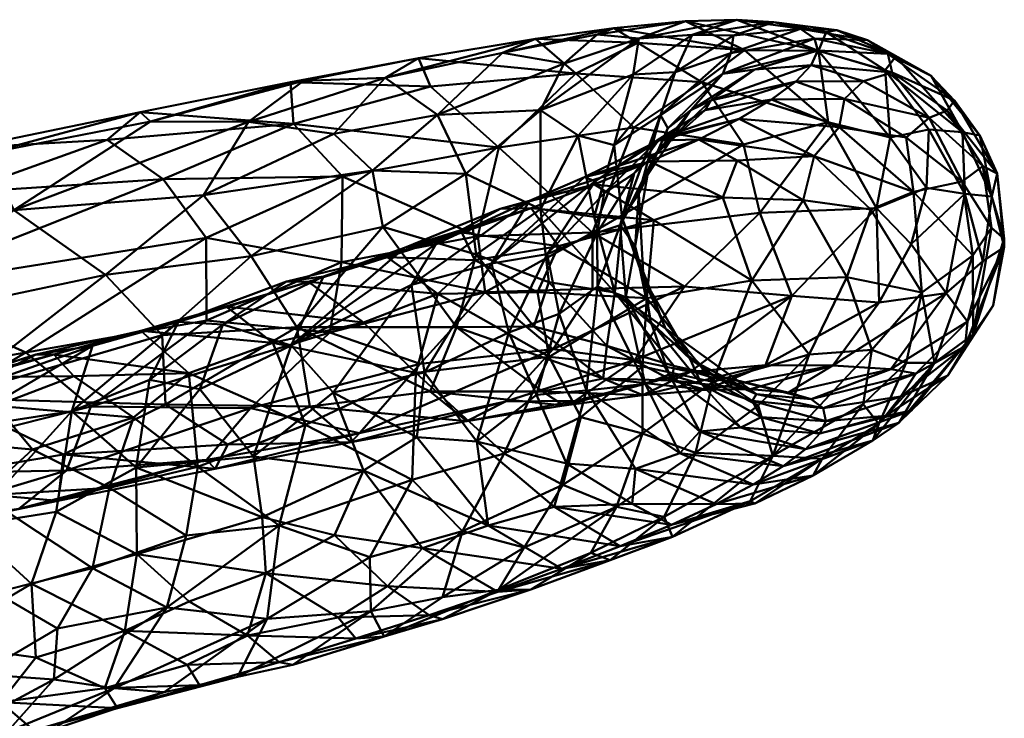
# Model space of a CAD drawing. Header units: millimetres. Extents: x -156 to 177, y -571 to 0.
# Tile 256 of 256: x 136 to 175, y -58 to -30. Entities that reach past the tile are written whole.
import ezdxf

# ---------------------------------------------------------------- set-up
doc = ezdxf.new("R2010")
doc.units = ezdxf.units.MM
doc.layers.add('A-GENM', color=13, linetype='Continuous', lineweight=30)

# ---------------------------------------------------------------- blocks, each defined once
blk = doc.blocks.new('F0B615S1-F_MODEL - F0B615S1-F_MODEL-3591-View 1')
at = {"layer": 'A-GENM', "lineweight": 40}
mesh = blk.add_polyface(dxfattribs=at)
corners = [(158.068, -32.305, -148.132), (163.179, -32.662, -136.941), (160.423, -34.495, -148.536), (159.613, -30.465, -130.191), (160.59, -31.059, -136.228), (156.434, -30.902, -140.755), (163.632, -44.825, 41.004), (165.207, -40.707, 29.283), (160.946, -41.431, 46.545), (160.796, -45.371, -127.133), (162.716, -44.414, -134.713), (165.765, -44.144, -122.302), (161.093, -35.883, 15.498), (164.62, -35.836, 9.858), (163.057, -34.991, 3.446), (157.373, -39.319, 49.406), (156.252, -37.78, 39.425), (153.442, -38.767, 51.299), (161.241, -38.255, 34.179), (164.042, -37.347, 21.306), (158.815, -36.815, 27.492), (165.532, -37.959, -137.429), (158.751, -38.767, -156.191), (164.87, -35.184, -137.497), (164.914, -31.355, -125.605), (162.519, -30.185, -117.922), (158.746, -41.043, -155.625), (154.394, -41.181, -165.37), (160.453, -43.95, -145.665), (166.842, -41.326, -129.657), (158.039, -45.601, -144.703), (154.944, -35.304, -161.331), (157.154, -43.5, -156.64), (155.216, -45.62, -155.543), (162.476, -40.959, -145.521), (154.1, -38.91, -165.995), (156.982, -43.804, 64.515), (156.517, -41.185, 59.388), (153.974, -39.885, 59.835), (160.78, -44.208, 51.955), (158.269, -46.256, 62.742)]
mesh.append_faces([[corners[k] for k in face] for face in [(3, 4, 5), (12, 13, 14)]], dxfattribs={"vtx0": -1, "vtx1": -1})
mesh.append_faces([[corners[k] for k in face] for face in [(0, 1, 2), (6, 7, 8), (9, 10, 11), (1, 0, 4), (16, 15, 18), (15, 8, 18), (21, 22, 23), (22, 26, 27), (10, 28, 29), (18, 7, 19), (4, 3, 24), (30, 28, 10), (13, 12, 19), (0, 2, 31), (1, 4, 24), (5, 4, 0), (18, 19, 20), (7, 18, 8), (31, 2, 22), (2, 1, 23), (32, 28, 33), (28, 32, 34), (26, 22, 34), (28, 34, 29), (21, 34, 22), (2, 23, 22), (35, 22, 27), (35, 31, 22), (36, 8, 37), (38, 37, 15), (8, 36, 39), (40, 39, 36), (8, 39, 6), (26, 32, 27), (26, 34, 32), (15, 37, 8)]], dxfattribs={"vtx0": -1, "vtx1": -1, "vtx2": -1})
mesh.append_faces([[corners[k] for k in face] for face in [(15, 16, 17), (19, 12, 20), (24, 3, 25)]], dxfattribs={"vtx0": -1, "vtx2": -1})
mesh.append_faces([[corners[k] for k in face] for face in [(20, 16, 18)]], dxfattribs={"vtx1": -1, "vtx2": -1})
mesh = blk.add_polyface(dxfattribs=at)
corners = [(156.193, -37.472, 20.822), (158.815, -36.815, 27.492), (161.093, -35.883, 15.498), (158.427, -36.511, 8.065), (159.872, -38.461, -33.955), (160.44, -36.364, -27.284), (161.308, -35.597, -40.138), (157.592, -31.902, -119.275), (158.943, -30.729, -123.243), (155.093, -31.464, -134.301), (160.625, -37.194, -66.056), (159.956, -38.199, -80.391), (160.815, -40.628, -64.564), (156.434, -30.902, -140.755), (159.613, -30.465, -130.191), (158.851, -36.684, -3.229), (154.646, -40.018, 13.927), (155, -37.796, 32.956), (156.252, -37.78, 39.425), (161.447, -35.032, -2.868), (162.519, -30.185, -117.922), (156.638, -33.8, -115.575), (160.402, -32.344, -99.437), (160.626, -30.888, -111.32), (159.625, -35.22, -90.519), (158.172, -34.83, -103.482), (162.101, -32.247, -86.233), (159.215, -37.158, -14.458), (161.477, -34.946, -14.379), (158.816, -38.13, -94.134), (156.908, -39.646, -2.747), (158.935, -38.781, -20.956), (160.474, -39.312, -51.745), (160.981, -36.434, -51.446), (161.504, -34.002, -75.215), (158.948, -40.956, -24.344), (159.657, -41.194, -94.188), (156.634, -37.817, -109.736), (153.609, -36.374, -124.807)]
mesh.append_faces([[corners[k] for k in face] for face in [(13, 9, 14), (1, 17, 18)]], dxfattribs={"vtx0": -1, "vtx1": -1})
mesh.append_faces([[corners[k] for k in face] for face in [(2, 3, 0), (4, 5, 6), (7, 8, 9), (10, 11, 12), (3, 15, 16), (19, 15, 3), (21, 22, 23), (23, 20, 8), (24, 22, 25), (24, 26, 22), (27, 28, 5), (15, 19, 28), (24, 29, 11), (27, 15, 28), (16, 0, 3), (15, 27, 30), (27, 5, 31), (15, 30, 16), (4, 31, 5), (32, 4, 33), (10, 32, 33), (32, 10, 12), (10, 34, 11), (30, 27, 31), (35, 31, 4), (11, 34, 24), (36, 11, 29), (21, 25, 22), (29, 37, 36), (37, 29, 25), (38, 37, 21), (24, 25, 29), (25, 21, 37), (23, 8, 7), (9, 8, 14), (7, 21, 23), (0, 17, 1)]], dxfattribs={"vtx0": -1, "vtx1": -1, "vtx2": -1})
mesh.append_faces([[corners[k] for k in face] for face in [(0, 1, 2)]], dxfattribs={"vtx0": -1, "vtx2": -1})
mesh.append_faces([[corners[k] for k in face] for face in [(20, 14, 8)]], dxfattribs={"vtx1": -1, "vtx2": -1})
mesh = blk.add_polyface(dxfattribs=at)
corners = [(161.308, -35.597, -40.138), (163.551, -33.407, -39.832), (162.732, -33.795, -51.242), (163.322, -33.789, -27.048), (166.997, -32.625, -32.985), (161.477, -34.946, -14.379), (164.701, -34.147, -8.657), (166.017, -33.356, -20.804), (162.101, -32.247, -86.233), (159.625, -35.22, -90.519), (161.504, -34.002, -75.215), (164.043, -32.316, -62.67), (164.361, -31.476, -75.457), (164.604, -30.122, -106.216), (162.519, -30.185, -117.922), (160.626, -30.888, -111.32), (162.788, -30.74, -99.651), (164.468, -30.758, -87.909), (166.105, -30.227, -94.593), (167.752, -30.886, -69.656), (167.191, -30.498, -81.876), (167.886, -31.379, -57.42), (165.334, -32.14, -51.249), (167.627, -31.963, -45.196), (161.447, -35.032, -2.868), (163.057, -34.991, 3.446), (160.44, -36.364, -27.284), (161.803, -34.52, -62.406), (158.427, -36.511, 8.065), (161.093, -35.883, 15.498), (160.625, -37.194, -66.056), (160.981, -36.434, -51.446), (159.872, -38.461, -33.955), (160.402, -32.344, -99.437)]
mesh.append_faces([[corners[k] for k in face] for face in [(21, 22, 23)]], dxfattribs={"vtx0": -1, "vtx1": -1})
mesh.append_faces([[corners[k] for k in face] for face in [(0, 1, 2), (1, 3, 4), (8, 9, 10), (11, 12, 10), (16, 17, 18), (12, 17, 8), (5, 3, 26), (11, 10, 27), (2, 1, 22), (5, 24, 6), (1, 0, 26), (11, 22, 21), (10, 12, 8), (2, 22, 11), (30, 27, 10), (3, 5, 7), (23, 22, 1), (3, 1, 26), (27, 31, 2), (12, 11, 19), (25, 24, 28), (0, 2, 31), (0, 31, 32), (16, 15, 33), (20, 17, 12), (33, 8, 16), (11, 27, 2), (31, 27, 30), (15, 16, 13), (17, 16, 8)]], dxfattribs={"vtx0": -1, "vtx1": -1, "vtx2": -1})
mesh.append_faces([[corners[k] for k in face] for face in [(5, 6, 7), (17, 20, 18), (11, 21, 19), (16, 18, 13), (24, 25, 6), (3, 7, 4), (28, 29, 25), (1, 4, 23)]], dxfattribs={"vtx0": -1, "vtx2": -1})
mesh.append_faces([[corners[k] for k in face] for face in [(13, 14, 15), (19, 20, 12)]], dxfattribs={"vtx1": -1, "vtx2": -1})
mesh = blk.add_polyface(dxfattribs=at)
corners = [(167.74, -35.669, -1.407), (168.76, -34.484, -14.409), (164.701, -34.147, -8.657), (170.278, -37.778, -118.365), (166.842, -41.326, -129.657), (165.532, -37.959, -137.429), (166.017, -33.356, -20.804), (167.627, -31.963, -45.196), (170.912, -32.262, -51.268), (167.886, -31.379, -57.42), (167.291, -37.449, 10.174), (164.62, -35.836, 9.858), (168.231, -30.624, -100.524), (168.657, -30.554, -90.186), (171.061, -31.613, -88.635), (167.922, -31.387, -112.836), (164.604, -30.122, -106.216), (162.519, -30.185, -117.922), (169.908, -30.954, -79.691), (170.629, -32.169, -101.567), (169.75, -32.611, -39.202), (168.314, -34.283, -123.499), (167.191, -30.498, -81.876), (167.752, -30.886, -69.656), (164.914, -31.355, -125.605), (170.037, -37.828, -1.113), (164.042, -37.347, 21.306), (165.207, -40.707, 29.283), (168.976, -33.34, -26.716), (166.997, -32.625, -32.985), (171.768, -37.104, -14.254), (170.727, -31.514, -66.613), (163.057, -34.991, 3.446), (170.822, -34.907, -112.714), (169.073, -40.577, 11.486), (163.179, -32.662, -136.941), (164.87, -35.184, -137.497), (171.481, -34.903, -25.161), (166.105, -30.227, -94.593)]
mesh.append_faces([[corners[k] for k in face] for face in [(7, 8, 9), (29, 20, 7), (38, 12, 16)]], dxfattribs={"vtx0": -1, "vtx1": -1})
mesh.append_faces([[corners[k] for k in face] for face in [(0, 1, 2), (3, 4, 5), (10, 0, 11), (12, 13, 14), (15, 16, 12), (13, 18, 14), (14, 19, 12), (7, 20, 8), (3, 5, 21), (15, 21, 24), (0, 10, 25), (26, 27, 10), (0, 25, 30), (10, 11, 26), (21, 15, 33), (32, 11, 0), (1, 0, 30), (25, 10, 34), (35, 24, 21), (15, 24, 17), (36, 35, 21), (5, 36, 21), (28, 6, 1), (37, 28, 1), (31, 18, 23), (8, 31, 9), (21, 33, 3), (28, 20, 29), (15, 12, 19), (18, 13, 22), (13, 12, 38), (15, 19, 33)]], dxfattribs={"vtx0": -1, "vtx1": -1, "vtx2": -1})
mesh.append_faces([[corners[k] for k in face] for face in [(18, 22, 23), (28, 29, 6), (0, 2, 32)]], dxfattribs={"vtx0": -1, "vtx2": -1})
mesh.append_faces([[corners[k] for k in face] for face in [(6, 2, 1), (17, 16, 15), (23, 9, 31), (38, 22, 13)]], dxfattribs={"vtx1": -1, "vtx2": -1})
mesh = blk.add_polyface(dxfattribs=at)
corners = [(140.424, -42.752, 98.335), (142.359, -44.469, 105.95), (145.773, -43.247, 93.471), (146.489, -32.66, -164.378), (146.613, -34.353, -172.187), (140.392, -33.871, -174.94), (150.421, -39.767, 63.121), (147.224, -40.77, 74.898), (152.473, -41.246, 69.918), (149.448, -42.412, 81.781), (143.882, -41.768, 86.632), (151.573, -44.455, 82.21), (151.692, -31.69, -153.326), (152.17, -32.836, -160.242), (158.068, -32.305, -148.132), (154.944, -35.304, -161.331), (148.56, -39.965, -175.921), (154.394, -41.181, -165.37), (148.089, -42.819, -176.468), (156.982, -43.804, 64.515), (143.073, -38.982, -183.256), (148.608, -36.494, -173.338), (147.094, -46.567, 99.064), (157.373, -39.319, 49.406), (153.442, -38.767, 51.299), (153.974, -39.885, 59.835), (156.517, -41.185, 59.388), (139.056, -34.995, -181.387), (156.434, -30.902, -140.755), (141.318, -36.594, -182.753), (154.1, -38.91, -165.995), (157.154, -43.5, -156.64), (149.292, -46.908, -166.791), (151.758, -44.098, -168.418), (138.387, -45.828, -189.59), (143.076, -42.333, -184.34), (144.866, -45.893, -179.331), (135.745, -43.639, -193.629)]
mesh.append_faces([[corners[k] for k in face] for face in [(3, 4, 5), (0, 2, 10), (6, 25, 24)]], dxfattribs={"vtx0": -1, "vtx1": -1})
mesh.append_faces([[corners[k] for k in face] for face in [(0, 1, 2), (8, 7, 9), (9, 11, 8), (14, 13, 12), (15, 4, 13), (16, 17, 18), (11, 19, 8), (16, 20, 21), (11, 2, 22), (23, 24, 25), (19, 26, 8), (4, 27, 5), (29, 27, 4), (13, 14, 15), (21, 29, 4), (13, 4, 3), (16, 30, 17), (31, 32, 33), (4, 15, 21), (34, 35, 18), (29, 21, 20), (16, 21, 30), (33, 36, 18), (18, 36, 34), (33, 18, 17), (35, 16, 18), (37, 20, 35), (33, 17, 31), (16, 35, 20), (15, 30, 21), (2, 1, 22), (9, 2, 11), (2, 9, 10), (8, 26, 25), (25, 6, 8)]], dxfattribs={"vtx0": -1, "vtx1": -1, "vtx2": -1})
mesh.append_faces([[corners[k] for k in face] for face in [(9, 7, 10), (14, 12, 28)]], dxfattribs={"vtx0": -1, "vtx2": -1})
mesh.append_faces([[corners[k] for k in face] for face in [(6, 7, 8), (3, 12, 13)]], dxfattribs={"vtx1": -1, "vtx2": -1})
mesh = blk.add_polyface(dxfattribs=at)
corners = [(150.335, -32.488, -146.234), (155.093, -31.464, -134.301), (156.434, -30.902, -140.755), (153.609, -36.374, -124.807), (150.242, -38.536, -136.111), (154.02, -39.652, -123.47), (151.692, -31.69, -153.326), (146.489, -32.66, -164.378), (147.023, -32.602, -157.608), (155, -37.796, 32.956), (151.113, -39.384, 44.489), (156.252, -37.78, 39.425), (146.746, -42.601, -148.392), (153.234, -42.605, -131.502), (148.253, -34.756, -145.334), (144.788, -34.263, -156.167), (152.164, -45.214, -142.832), (152.408, -39.228, 35.005), (151.399, -40.884, 32.052), (146.524, -43.352, 50.908), (151.931, -44.45, 24.097), (154.646, -40.018, 13.927), (155.354, -42.826, 4.889), (156.193, -37.472, 20.822), (150.421, -39.767, 63.121), (146.326, -40.751, 68.342), (147.224, -40.77, 74.898), (153.442, -38.767, 51.299), (147.826, -40.55, 57.095), (157.592, -31.902, -119.275), (152.463, -33.99, -133.156), (147.28, -45.827, -154.081), (149.825, -36.247, -138.384), (156.638, -33.8, -115.575), (148.226, -45.251, 41.16), (144.89, -39.725, -150.53), (156.634, -37.817, -109.736), (156.364, -42.583, -120.228), (156.713, -45.222, -132.71)]
mesh.append_faces([[corners[k] for k in face] for face in [(24, 25, 26), (11, 10, 27), (27, 28, 24)]], dxfattribs={"vtx0": -1, "vtx1": -1})
mesh.append_faces([[corners[k] for k in face] for face in [(0, 1, 2), (3, 4, 5), (9, 10, 11), (4, 12, 13), (14, 0, 15), (13, 12, 16), (17, 18, 19), (20, 21, 22), (8, 15, 0), (23, 17, 9), (29, 1, 30), (25, 24, 28), (19, 28, 10), (12, 31, 16), (0, 14, 30), (32, 4, 3), (3, 33, 30), (6, 8, 0), (1, 0, 30), (21, 18, 23), (18, 34, 19), (21, 20, 18), (14, 32, 30), (35, 12, 4), (10, 28, 27), (30, 32, 3), (4, 32, 35), (13, 5, 4), (5, 36, 3), (13, 37, 5), (20, 34, 18), (33, 29, 30), (10, 9, 17), (16, 38, 13), (10, 17, 19), (18, 17, 23)]], dxfattribs={"vtx0": -1, "vtx1": -1, "vtx2": -1})
mesh.append_faces([[corners[k] for k in face] for face in [(0, 2, 6)]], dxfattribs={"vtx0": -1, "vtx2": -1})
mesh.append_faces([[corners[k] for k in face] for face in [(6, 7, 8)]], dxfattribs={"vtx1": -1, "vtx2": -1})
mesh = blk.add_polyface(dxfattribs=at)
corners = [(174.949, -37.302, -80.283), (173.766, -34.688, -87.695), (174.464, -34.829, -74.073), (175.457, -39.012, -50.95), (175.175, -36.36, -61.064), (174.594, -36.064, -47.178), (170.037, -37.828, -1.113), (172.111, -41.203, -6.673), (171.768, -37.104, -14.254), (171.061, -31.613, -88.635), (169.908, -30.954, -79.691), (172.487, -32.402, -76.149), (169.75, -32.611, -39.202), (168.976, -33.34, -26.716), (172.41, -34.108, -38.925), (173.745, -36.694, -32.063), (174.933, -38.566, -39.316), (171.481, -34.903, -25.161), (173.863, -37.186, -94.164), (168.76, -34.484, -14.409), (173.141, -33.802, -50.222), (172.304, -36.95, -106.561), (171.678, -39.239, -109.626), (175.459, -39.361, -66.222), (170.278, -37.778, -118.365), (170.822, -34.907, -112.714), (174.178, -39.699, -26.936), (170.912, -32.262, -51.268), (173.432, -33.403, -63.69), (174.582, -39.922, -82.739), (170.629, -32.169, -101.567), (172.392, -34.58, -101.35), (170.727, -31.514, -66.613)]
mesh.append_faces([[corners[k] for k in face] for face in [(0, 1, 2), (3, 4, 5), (6, 7, 8), (9, 10, 11), (12, 13, 14), (5, 15, 16), (9, 11, 1), (14, 13, 17), (0, 18, 1), (19, 8, 17), (16, 3, 5), (5, 20, 14), (21, 18, 22), (3, 23, 4), (2, 4, 0), (15, 17, 8), (24, 25, 21), (14, 17, 15), (5, 14, 15), (26, 15, 8), (27, 14, 20), (4, 20, 5), (28, 4, 2), (0, 4, 23), (0, 23, 29), (28, 2, 11), (1, 30, 9), (11, 2, 1), (31, 1, 18), (31, 18, 21), (28, 11, 32), (32, 27, 28), (11, 10, 32), (31, 21, 25), (24, 21, 22), (30, 31, 25), (26, 16, 15), (27, 12, 14), (1, 31, 30), (0, 29, 18), (20, 28, 27), (28, 20, 4)]], dxfattribs={"vtx0": -1, "vtx1": -1, "vtx2": -1})
mesh = blk.add_polyface(dxfattribs=at)
corners = [(140.812, -34.253, -166.629), (134.134, -35.561, -177.409), (135.258, -37.858, -170.634), (143.882, -41.768, 86.632), (141.949, -42.394, 78.756), (138.459, -43.359, 91.349), (140.424, -42.752, 98.335), (127.729, -36.515, -187.634), (133.366, -35.321, -184.876), (140.392, -33.871, -174.94), (146.489, -32.66, -164.378), (137.618, -46.011, 83.98), (140.765, -44.737, 73.67), (136.882, -43.712, 110.013), (136.152, -43.718, 103.403), (131.399, -45.273, 114.645), (133.282, -44.641, 121.68), (133.399, -45.138, 105.206), (146.326, -40.751, 68.342), (143.748, -42.5, 67.547), (147.023, -32.602, -157.608), (125.389, -39.358, -184.596), (147.224, -40.77, 74.898), (147.826, -40.55, 57.095), (144.788, -34.263, -156.167), (146.746, -42.601, -148.392), (141.284, -42.927, -159.566), (141.425, -45.747, -163.036), (142.967, -37.248, -155.712), (148.253, -34.756, -145.334), (138.978, -40.478, -162.689), (144.89, -39.725, -150.53), (146.524, -43.352, 50.908), (142.812, -45.119, 64.257), (128.762, -42.643, -178.471), (132.516, -45.485, -174.837), (149.825, -36.247, -138.384), (147.28, -45.827, -154.081)]
mesh.append_faces([[corners[k] for k in face] for face in [(9, 0, 10)]], dxfattribs={"vtx0": -1, "vtx1": -1})
mesh.append_faces([[corners[k] for k in face] for face in [(0, 1, 2), (3, 4, 5), (7, 1, 8), (11, 4, 12), (13, 14, 15), (5, 17, 14), (18, 19, 4), (20, 10, 0), (1, 21, 2), (19, 18, 23), (24, 20, 0), (25, 26, 27), (28, 29, 24), (28, 30, 31), (32, 33, 19), (2, 28, 24), (1, 0, 9), (0, 2, 24), (30, 2, 34), (30, 35, 26), (25, 31, 26), (28, 31, 36), (30, 28, 2), (22, 18, 4), (5, 4, 11), (29, 28, 36), (19, 23, 32), (34, 35, 30), (27, 37, 25), (15, 14, 17), (5, 14, 6), (27, 26, 35), (30, 26, 31), (19, 33, 12), (19, 12, 4)]], dxfattribs={"vtx0": -1, "vtx1": -1, "vtx2": -1})
mesh.append_faces([[corners[k] for k in face] for face in [(5, 6, 3), (14, 13, 6), (15, 16, 13), (4, 3, 22)]], dxfattribs={"vtx0": -1, "vtx2": -1})
mesh.append_faces([[corners[k] for k in face] for face in [(9, 8, 1)]], dxfattribs={"vtx1": -1, "vtx2": -1})
mesh = blk.add_polyface(dxfattribs=at)
corners = [(127.32, -48.611, -201.189), (121.692, -46.099, -207.244), (135.745, -43.639, -193.629), (125.393, -36.991, -194.035), (133.083, -37.139, -191.311), (123.668, -38.994, -200.865), (129.656, -45.528, 133.337), (131.971, -47.2, 140.005), (134.539, -45.799, 128.411), (126.032, -46.362, 145.003), (122.37, -47.147, 156.928), (124.304, -48.669, 164.32), (127.92, -47.835, 152.038), (136.882, -43.712, 110.013), (133.282, -44.641, 121.68), (137.697, -44.59, 116.101), (140.121, -46.275, 117.236), (140.392, -33.871, -174.94), (139.056, -34.995, -181.387), (133.366, -35.321, -184.876), (122.396, -50.238, 175.19), (128.69, -51.667, 159.77), (141.318, -36.594, -182.753), (130.058, -41.06, -198.522), (135.469, -49.985, -186.013), (137.064, -49.652, -179.807), (129.82, -51.164, -188.822), (143.081, -47.986, -177.95), (137.407, -48.426, -187.83), (129.157, -50.888, -195.255), (138.387, -45.828, -189.59), (143.073, -38.982, -183.256), (133.981, -49.442, 140.827), (142.359, -44.469, 105.95), (139.143, -49.131, 125.753), (136.025, -47.573, 131.178), (143.076, -42.333, -184.34), (138.46, -52.387, 130.321), (140.424, -42.752, 98.335)]
mesh.append_faces([[corners[k] for k in face] for face in [(10, 12, 9), (17, 18, 19)]], dxfattribs={"vtx0": -1, "vtx1": -1})
mesh.append_faces([[corners[k] for k in face] for face in [(0, 1, 2), (3, 4, 5), (6, 7, 8), (10, 11, 12), (15, 8, 16), (20, 21, 11), (22, 23, 4), (27, 24, 28), (1, 23, 2), (24, 26, 29), (0, 30, 28), (23, 31, 2), (18, 22, 4), (32, 12, 21), (15, 16, 33), (34, 16, 35), (32, 7, 12), (28, 24, 29), (19, 18, 4), (23, 5, 4), (25, 24, 27), (2, 30, 0), (12, 11, 21), (28, 29, 0), (22, 31, 23), (2, 36, 30), (34, 32, 37), (32, 34, 35), (8, 15, 14), (13, 15, 33), (12, 7, 9), (8, 7, 35), (32, 35, 7), (8, 35, 16)]], dxfattribs={"vtx0": -1, "vtx1": -1, "vtx2": -1})
mesh.append_faces([[corners[k] for k in face] for face in [(8, 14, 6), (24, 25, 26), (4, 3, 19), (33, 38, 13)]], dxfattribs={"vtx0": -1, "vtx2": -1})
mesh.append_faces([[corners[k] for k in face] for face in [(6, 9, 7), (13, 14, 15)]], dxfattribs={"vtx1": -1, "vtx2": -1})
mesh = blk.add_polyface(dxfattribs=at)
corners = [(175.457, -39.012, -50.95), (175.014, -41.724, -55.172), (175.459, -39.361, -66.222), (174.19, -42.903, -34.741), (174.178, -39.699, -26.936), (172.628, -44.049, -16.201), (170.634, -46.202, -50.784), (173.171, -44.568, -51.269), (171.689, -45.988, -40.543), (172.111, -41.203, -6.673), (167.39, -47.555, -34.576), (171.185, -46.491, -28.365), (171.261, -45.423, -63.118), (170.387, -41.603, -111.49), (173.106, -41.219, -93.421), (168.498, -44.16, -106.304), (171.864, -44.491, -74.79), (168.11, -45.899, -69.47), (173.964, -42.371, -75.396), (170.856, -44.313, -87.136), (173.868, -43.371, -63.182), (174.582, -39.922, -82.739), (171.678, -39.239, -109.626), (173.863, -37.186, -94.164), (171.768, -37.104, -14.254), (171.478, -44.048, -4.022), (169.073, -40.577, 11.486), (170.087, -43.521, 7.479), (170.037, -37.828, -1.113), (170.371, -46.528, -6.218), (174.933, -38.566, -39.316), (169.725, -45.729, 5.619), (170.129, -47.199, -16.008), (170.278, -37.778, -118.365), (167.974, -46.927, -46.196), (167.615, -45.524, -81.014)]
mesh.append_faces([[corners[k] for k in face] for face in [(0, 1, 2), (3, 4, 5), (6, 7, 8), (4, 9, 5), (10, 8, 11), (3, 5, 11), (6, 12, 7), (13, 14, 15), (16, 12, 17), (18, 19, 14), (7, 12, 20), (18, 16, 19), (18, 14, 21), (14, 22, 23), (9, 4, 24), (5, 9, 25), (26, 27, 9), (28, 26, 9), (0, 3, 1), (29, 5, 25), (30, 4, 3), (7, 3, 8), (19, 15, 14), (27, 31, 25), (11, 5, 32), (25, 9, 27), (29, 32, 5), (25, 31, 29), (7, 20, 1), (14, 23, 21), (18, 2, 20), (7, 1, 3), (22, 13, 33), (13, 22, 14), (1, 20, 2), (16, 18, 20), (0, 30, 3), (34, 6, 8), (11, 8, 3), (19, 16, 35), (12, 16, 20), (18, 21, 2)]], dxfattribs={"vtx0": -1, "vtx1": -1, "vtx2": -1})
mesh = blk.add_polyface(dxfattribs=at)
corners = [(169.073, -40.577, 11.486), (167.545, -43.708, 22.366), (170.087, -43.521, 7.479), (170.856, -44.313, -87.136), (166.684, -45.256, -92.717), (168.498, -44.16, -106.304), (168.11, -45.899, -69.47), (171.261, -45.423, -63.118), (168.214, -46.419, -56.773), (170.129, -47.199, -16.008), (170.371, -46.528, -6.218), (167.7, -48.622, -5.191), (168.071, -47.948, 6.823), (165.329, -49.764, 7.506), (163.761, -49.786, 0.1), (165.272, -48.991, -11.422), (166.485, -48.245, -22.985), (167.39, -47.555, -34.576), (171.185, -46.491, -28.365), (170.634, -46.202, -50.784), (167.974, -46.927, -46.196), (167.615, -45.524, -81.014), (171.864, -44.491, -74.79), (161.958, -50.625, 11.578), (163.345, -45.154, -115.769), (165.765, -44.144, -122.302), (165.166, -45.12, -105.097), (170.387, -41.603, -111.49), (166.842, -41.326, -129.657), (161.649, -50.305, 41.491), (166.059, -47.828, 24.586), (162.925, -47.709, 42.582), (165.151, -49.664, 17.909), (170.278, -37.778, -118.365), (162.476, -40.959, -145.521), (165.532, -37.959, -137.429), (165.207, -40.707, 29.283), (167.291, -37.449, 10.174), (163.632, -44.825, 41.004), (165.474, -45.785, 32.219), (169.725, -45.729, 5.619), (162.716, -44.414, -134.713), (161.996, -51.123, 29.44), (171.689, -45.988, -40.543)]
mesh.append_faces([[corners[k] for k in face] for face in [(6, 7, 8), (8, 19, 20), (21, 22, 6), (14, 13, 23), (4, 3, 21), (26, 5, 4)]], dxfattribs={"vtx0": -1, "vtx1": -1})
mesh.append_faces([[corners[k] for k in face] for face in [(0, 1, 2), (3, 4, 5), (9, 10, 11), (11, 12, 13), (15, 9, 11), (24, 25, 5), (27, 25, 28), (25, 27, 5), (29, 30, 31), (13, 12, 32), (12, 11, 10), (1, 30, 2), (12, 30, 32), (27, 28, 33), (34, 35, 28), (36, 0, 37), (1, 36, 38), (31, 39, 38), (1, 0, 36), (30, 40, 2), (25, 41, 28), (39, 1, 38), (39, 30, 1), (39, 31, 30), (12, 10, 40), (18, 9, 16), (12, 40, 30), (11, 13, 14), (23, 13, 32), (42, 32, 30), (7, 19, 8)]], dxfattribs={"vtx0": -1, "vtx1": -1, "vtx2": -1})
mesh.append_faces([[corners[k] for k in face] for face in [(11, 14, 15), (5, 26, 24), (43, 17, 20)]], dxfattribs={"vtx0": -1, "vtx2": -1})
mesh.append_faces([[corners[k] for k in face] for face in [(16, 17, 18), (15, 16, 9)]], dxfattribs={"vtx1": -1, "vtx2": -1})
mesh = blk.add_polyface(dxfattribs=at)
corners = [(157.39, -42.066, -9.605), (156.908, -39.646, -2.747), (158.935, -38.781, -20.956), (155.354, -42.826, 4.889), (159.956, -38.199, -80.391), (159.657, -41.194, -94.188), (161.703, -42.655, -75.167), (163.498, -44.493, -86.719), (156.98, -40.778, -111.731), (154.02, -39.652, -123.47), (156.364, -42.583, -120.228), (165.166, -45.12, -105.097), (166.684, -45.256, -92.717), (162.05, -44.177, -99), (165.4, -45.321, -75.529), (162.713, -43.899, -63.687), (160.474, -39.312, -51.745), (161.111, -42.389, -49.742), (160.101, -41.383, -38.181), (163.345, -45.154, -115.769), (161.982, -44.77, -109.528), (159.183, -44.695, -120.97), (156.713, -45.222, -132.71), (153.234, -42.605, -131.502), (159.335, -43.369, -109.853), (160.815, -40.628, -64.564), (154.646, -40.018, 13.927), (165.222, -45.591, -63.193), (163.168, -44.918, -51.703), (160.879, -44.908, -29.297), (158.507, -45.172, -11.166), (158.948, -40.956, -24.344), (159.872, -38.461, -33.955), (156.48, -45.357, 1.402), (161.853, -44.526, -41.085), (156.634, -37.817, -109.736)]
mesh.append_faces([[corners[k] for k in face] for face in [(0, 1, 2), (3, 1, 0), (4, 5, 6), (6, 5, 7), (8, 9, 10), (14, 15, 6), (16, 17, 18), (19, 20, 21), (22, 21, 23), (20, 24, 21), (15, 17, 25), (26, 1, 3), (20, 11, 13), (5, 13, 7), (23, 21, 10), (27, 28, 15), (24, 5, 8), (29, 30, 31), (16, 18, 32), (3, 0, 33), (0, 31, 30), (2, 31, 0), (31, 32, 18), (18, 29, 31), (28, 34, 17), (17, 16, 25), (6, 25, 4), (29, 18, 34), (15, 28, 17), (17, 34, 18), (35, 9, 8), (35, 8, 5), (24, 8, 10), (24, 10, 21), (6, 15, 25), (24, 20, 13), (24, 13, 5), (7, 13, 12), (7, 14, 6), (30, 33, 0)]], dxfattribs={"vtx0": -1, "vtx1": -1, "vtx2": -1})
mesh.append_faces([[corners[k] for k in face] for face in [(11, 12, 13)]], dxfattribs={"vtx1": -1, "vtx2": -1})
mesh = blk.add_polyface(dxfattribs=at)
corners = [(151.931, -44.45, 24.097), (155.354, -42.826, 4.889), (154.055, -47.244, 17.818), (153.649, -46.423, -149.28), (157.581, -45.791, -138.329), (152.164, -45.214, -142.832), (149.144, -55.246, 68.179), (146.029, -56.199, 79.362), (144.749, -55.127, 72.993), (142.304, -56.311, 84.108), (148.432, -54.393, 61.812), (145.484, -52.598, 61.305), (150.429, -53.119, 50.559), (152.114, -54.292, 56.956), (148.282, -51.043, 48.547), (151.849, -51.574, 39.711), (154.517, -50.65, 27.83), (157.507, -52.412, 34.373), (156.713, -45.222, -132.71), (147.28, -45.827, -154.081), (148.948, -47.275, -159.914), (143.432, -48.352, -170.128), (143.943, -47.374, -164.027), (157.186, -49.893, 15.709), (148.226, -45.251, 41.16), (144.986, -47.855, 54.717), (146.524, -43.352, 50.908), (145.346, -50.321, 56.369), (154.912, -53.345, 45.689), (149.452, -48.418, 38.684), (141.425, -45.747, -163.036), (151.619, -47.073, 27.894), (142.812, -45.119, 64.257), (140.259, -51.825, 75.011), (142.796, -57.143, 90.512), (140.223, -48.304, 72.2), (156.48, -45.357, 1.402), (142.385, -53.741, 73.205)]
mesh.append_faces([[corners[k] for k in face] for face in [(34, 9, 7)]], dxfattribs={"vtx0": -1, "vtx1": -1})
mesh.append_faces([[corners[k] for k in face] for face in [(0, 1, 2), (8, 7, 9), (10, 8, 11), (10, 12, 13), (11, 14, 12), (15, 16, 17), (4, 18, 5), (16, 2, 23), (24, 25, 26), (27, 14, 11), (22, 20, 19), (14, 29, 15), (30, 22, 19), (2, 16, 31), (5, 19, 3), (31, 0, 2), (12, 14, 15), (27, 25, 29), (29, 25, 24), (26, 25, 32), (28, 12, 15), (16, 15, 29), (29, 24, 31), (27, 11, 33), (14, 27, 29), (35, 25, 27), (12, 10, 11), (8, 10, 6), (1, 36, 2), (0, 31, 24), (29, 31, 16), (37, 11, 8), (37, 33, 11)]], dxfattribs={"vtx0": -1, "vtx1": -1, "vtx2": -1})
mesh.append_faces([[corners[k] for k in face] for face in [(19, 20, 3), (10, 13, 6)]], dxfattribs={"vtx0": -1, "vtx2": -1})
mesh.append_faces([[corners[k] for k in face] for face in [(3, 4, 5), (6, 7, 8), (21, 20, 22), (28, 13, 12), (17, 28, 15)]], dxfattribs={"vtx1": -1, "vtx2": -1})
mesh = blk.add_polyface(dxfattribs=at)
corners = [(143.943, -47.374, -164.027), (141.425, -45.747, -163.036), (137.282, -47.78, -172.483), (137.064, -49.652, -179.807), (129.912, -49.017, -182.071), (129.82, -51.164, -188.822), (134.732, -57.829, 106.297), (131.897, -55.433, 105.606), (136.157, -56.012, 96.063), (136.986, -50.103, 83.758), (140.223, -48.304, 72.2), (140.259, -51.825, 75.011), (139.47, -58.072, 101.635), (136.077, -58.976, 112.742), (130.625, -58.51, 117.915), (142.304, -56.311, 84.108), (138.95, -57.26, 95.431), (139.763, -54.934, 83.683), (132.516, -45.485, -174.837), (133.401, -50.675, 95.758), (137.618, -46.011, 83.98), (135.984, -53.025, 89.724), (132.639, -46.789, 102.119), (138.459, -43.359, 91.349), (142.796, -57.143, 90.512), (142.385, -53.741, 73.205), (143.432, -48.352, -170.128), (132.642, -59.849, 123.836), (145.346, -50.321, 56.369), (140.765, -44.737, 73.67), (142.812, -45.119, 64.257), (129.212, -47.109, 114.985), (133.399, -45.138, 105.206), (144.749, -55.127, 72.993), (144.986, -47.855, 54.717), (130.436, -50.056, 105.735), (131.399, -45.273, 114.645)]
mesh.append_faces([[corners[k] for k in face] for face in [(3, 4, 5)]], dxfattribs={"vtx0": -1, "vtx1": -1})
mesh.append_faces([[corners[k] for k in face] for face in [(0, 1, 2), (6, 7, 8), (9, 10, 11), (14, 6, 13), (15, 16, 17), (18, 4, 2), (3, 2, 4), (16, 8, 17), (9, 19, 20), (19, 9, 21), (22, 23, 20), (11, 25, 17), (11, 10, 28), (6, 14, 7), (22, 20, 19), (29, 30, 10), (7, 21, 8), (26, 0, 2), (18, 2, 1), (22, 31, 32), (16, 12, 6), (17, 8, 21), (11, 17, 21), (19, 21, 7), (33, 17, 25), (8, 16, 6), (21, 9, 11), (10, 9, 20), (33, 15, 17), (16, 15, 24), (10, 30, 34), (35, 22, 19), (36, 32, 31), (22, 32, 23), (20, 29, 10)]], dxfattribs={"vtx0": -1, "vtx1": -1, "vtx2": -1})
mesh.append_faces([[corners[k] for k in face] for face in [(6, 12, 13), (16, 24, 12), (2, 3, 26), (14, 13, 27)]], dxfattribs={"vtx0": -1, "vtx2": -1})
mesh = blk.add_polyface(dxfattribs=at)
corners = [(160.78, -44.208, 51.955), (158.269, -46.256, 62.742), (160.783, -46.926, 52.95), (159.462, -52.065, 40.991), (154.912, -53.345, 45.689), (157.507, -52.412, 34.373), (166.059, -47.828, 24.586), (161.649, -50.305, 41.491), (161.996, -51.123, 29.44), (159.867, -51.502, 23.002), (165.151, -49.664, 17.909), (165.765, -44.144, -122.302), (163.345, -45.154, -115.769), (160.796, -45.371, -127.133), (152.114, -54.292, 56.956), (156.243, -53.257, 52.047), (154.938, -53.264, 63.836), (150.289, -55.169, 74.57), (152.664, -54.461, 63.132), (157.154, -43.5, -156.64), (155.216, -45.62, -155.543), (149.292, -46.908, -166.791), (158.039, -45.601, -144.703), (157.581, -45.791, -138.329), (153.649, -46.423, -149.28), (159.72, -49.903, 53.66), (155.971, -51.555, 66.921), (158.681, -51.77, 51.253), (162.716, -44.414, -134.713), (160.453, -43.95, -145.665), (163.632, -44.825, 41.004), (153.47, -50.883, 79.069), (157.546, -49.009, 64.888), (155.16, -47.735, 74.44), (162.925, -47.709, 42.582), (156.982, -43.804, 64.515), (151.573, -44.455, 82.21), (152.654, -53.56, 75.109), (151.429, -48.809, 87.59), (161.958, -50.625, 11.578)]
mesh.append_faces([[corners[k] for k in face] for face in [(0, 1, 2), (6, 7, 8), (9, 10, 8), (16, 17, 18), (18, 14, 15), (19, 20, 21), (4, 3, 15), (16, 25, 26), (20, 22, 24), (25, 16, 27), (7, 3, 8), (29, 22, 20), (2, 30, 0), (31, 32, 33), (34, 2, 25), (23, 22, 28), (16, 18, 15), (35, 36, 33), (31, 26, 32), (37, 16, 26), (38, 31, 33), (37, 26, 31), (32, 26, 25), (32, 25, 2), (27, 7, 25), (32, 2, 1), (30, 2, 34), (7, 34, 25), (38, 33, 36), (35, 33, 1), (32, 1, 33), (8, 3, 5), (15, 3, 27), (7, 27, 3), (15, 27, 16)]], dxfattribs={"vtx0": -1, "vtx1": -1, "vtx2": -1})
mesh.append_faces([[corners[k] for k in face] for face in [(3, 4, 5), (11, 12, 13), (22, 23, 24), (28, 13, 23), (10, 9, 39)]], dxfattribs={"vtx0": -1, "vtx2": -1})
mesh.append_faces([[corners[k] for k in face] for face in [(14, 4, 15), (5, 9, 8)]], dxfattribs={"vtx1": -1, "vtx2": -1})
mesh = blk.add_polyface(dxfattribs=at)
corners = [(160.359, -49.778, 5.411), (161.958, -50.625, 11.578), (157.186, -49.893, 15.709), (165.272, -48.991, -11.422), (162.286, -47.722, -17.635), (166.485, -48.245, -22.985), (159.867, -51.502, 23.002), (157.507, -52.412, 34.373), (154.517, -50.65, 27.83), (166.684, -45.256, -92.717), (167.615, -45.524, -81.014), (163.498, -44.493, -86.719), (157.697, -48.137, 5.034), (158.507, -45.172, -11.166), (160.49, -48.355, -5.36), (163.761, -49.786, 0.1), (164.765, -46.681, -40.606), (167.39, -47.555, -34.576), (163.101, -46.837, -29.541), (165.222, -45.591, -63.193), (165.59, -46.26, -51.892), (163.168, -44.918, -51.703), (165.4, -45.321, -75.529), (159.183, -44.695, -120.97), (160.796, -45.371, -127.133), (163.345, -45.154, -115.769), (167.974, -46.927, -46.196), (168.214, -46.419, -56.773), (168.11, -45.899, -69.47), (160.879, -44.908, -29.297), (156.713, -45.222, -132.71), (157.581, -45.791, -138.329), (161.853, -44.526, -41.085), (156.48, -45.357, 1.402), (154.055, -47.244, 17.818), (162.713, -43.899, -63.687), (165.166, -45.12, -105.097), (161.982, -44.77, -109.528)]
mesh.append_faces([[corners[k] for k in face] for face in [(3, 4, 5), (5, 18, 17), (26, 20, 27), (36, 37, 25)]], dxfattribs={"vtx0": -1, "vtx1": -1})
mesh.append_faces([[corners[k] for k in face] for face in [(0, 1, 2), (12, 13, 14), (16, 17, 18), (19, 20, 21), (20, 16, 21), (11, 10, 22), (3, 14, 4), (29, 4, 13), (0, 12, 14), (21, 16, 32), (29, 18, 4), (12, 0, 2), (13, 12, 33), (15, 0, 14), (4, 14, 13), (12, 2, 34), (8, 2, 6), (33, 12, 34), (18, 29, 32), (19, 35, 22), (23, 30, 24), (4, 18, 5), (16, 18, 32), (16, 20, 26), (20, 19, 27), (19, 22, 28)]], dxfattribs={"vtx0": -1, "vtx1": -1, "vtx2": -1})
mesh.append_faces([[corners[k] for k in face] for face in [(0, 15, 1), (23, 24, 25), (30, 31, 24), (22, 10, 28), (14, 3, 15)]], dxfattribs={"vtx0": -1, "vtx2": -1})
mesh.append_faces([[corners[k] for k in face] for face in [(6, 7, 8), (9, 10, 11), (1, 6, 2), (26, 17, 16), (28, 27, 19)]], dxfattribs={"vtx1": -1, "vtx2": -1})
mesh = blk.add_polyface(dxfattribs=at)
corners = [(141.479, -53.984, 119.55), (146.025, -50.657, 105.801), (142.254, -51.062, 118.02), (153.47, -50.883, 79.069), (151.429, -48.809, 87.59), (149.714, -51.941, 92.157), (150.289, -55.169, 74.57), (146.029, -56.199, 79.362), (149.144, -55.246, 68.179), (149.292, -46.908, -166.791), (143.432, -48.352, -170.128), (143.081, -47.986, -177.95), (155.216, -45.62, -155.543), (153.649, -46.423, -149.28), (148.948, -47.275, -159.914), (147.094, -46.567, 99.064), (139.47, -58.072, 101.635), (142.796, -57.143, 90.512), (144.347, -56.804, 97.101), (137.407, -48.426, -187.83), (144.866, -45.893, -179.331), (146.583, -56.314, 85.983), (152.654, -53.56, 75.109), (154.938, -53.264, 63.836), (149.755, -54.13, 86.702), (152.114, -54.292, 56.956), (152.664, -54.461, 63.132), (142.359, -44.469, 105.95), (142.732, -48.276, 114.236), (145.538, -54.449, 103.688), (141.361, -57.42, 109.155), (139.34, -57.254, 120.001), (137.064, -49.652, -179.807), (151.758, -44.098, -168.418), (138.387, -45.828, -189.59), (151.573, -44.455, 82.21), (140.121, -46.275, 117.236), (139.143, -49.131, 125.753), (138.46, -52.387, 130.321)]
mesh.append_faces([[corners[k] for k in face] for face in [(0, 1, 2), (3, 4, 5), (9, 10, 11), (4, 15, 1), (11, 19, 20), (17, 21, 18), (22, 6, 23), (6, 24, 21), (15, 27, 28), (18, 24, 29), (9, 11, 20), (5, 4, 1), (24, 6, 22), (18, 29, 30), (31, 29, 0), (33, 9, 20), (20, 19, 34), (9, 12, 14), (8, 26, 6), (35, 15, 4), (28, 2, 1), (31, 30, 29), (18, 30, 16), (28, 36, 37), (38, 0, 2), (1, 0, 29), (24, 22, 3), (24, 3, 5), (5, 29, 24), (29, 5, 1), (28, 37, 2), (36, 28, 27), (15, 28, 1), (18, 21, 24), (6, 21, 7)]], dxfattribs={"vtx0": -1, "vtx1": -1, "vtx2": -1})
mesh.append_faces([[corners[k] for k in face] for face in [(6, 7, 8), (12, 13, 14), (9, 14, 10), (21, 17, 7), (11, 10, 32)]], dxfattribs={"vtx0": -1, "vtx2": -1})
mesh.append_faces([[corners[k] for k in face] for face in [(16, 17, 18), (8, 25, 26)]], dxfattribs={"vtx1": -1, "vtx2": -1})
mesh = blk.add_polyface(dxfattribs=at)
corners = [(134.988, -59.039, 129.757), (139.34, -57.254, 120.001), (136.889, -56.906, 131.161), (133.886, -56.689, 142.777), (129.886, -58.581, 153.54), (131.112, -60.012, 141.682), (127.562, -60.755, 153.497), (132.642, -59.849, 123.836), (136.077, -58.976, 112.742), (136.826, -58.952, 119.089), (122.596, -62.134, 156.3), (125.747, -61.463, 146.026), (129.189, -60.681, 134.93), (139.47, -58.072, 101.635), (141.361, -57.42, 109.155), (130.749, -54.953, 155.157), (121.689, -52.869, -197.025), (129.157, -50.888, -195.255), (129.82, -51.164, -188.822), (137.035, -54.838, 134.096), (134.521, -53.377, 142.988), (138.46, -52.387, 130.321), (124.026, -52.8, 175.744), (127.791, -54.264, 164.85), (128.69, -51.667, 159.77), (125.729, -60.392, 163.895), (123.198, -62.054, 163.037), (124.65, -55.579, 175.572), (122.068, -59.547, 181.06), (127.308, -57.6, 165.01), (119.682, -52.821, -204.007), (127.32, -48.611, -201.189), (141.479, -53.984, 119.55), (122.396, -50.238, 175.19), (133.981, -49.442, 140.827), (142.254, -51.062, 118.02), (139.143, -49.131, 125.753)]
mesh.append_faces([[corners[k] for k in face] for face in [(12, 5, 11), (16, 17, 18)]], dxfattribs={"vtx0": -1, "vtx1": -1})
mesh.append_faces([[corners[k] for k in face] for face in [(0, 1, 2), (3, 4, 5), (5, 4, 6), (9, 1, 0), (12, 0, 5), (15, 4, 3), (3, 2, 19), (5, 0, 2), (9, 8, 14), (1, 9, 14), (20, 19, 21), (22, 23, 24), (25, 26, 6), (27, 28, 29), (17, 30, 31), (7, 9, 0), (3, 5, 2), (20, 3, 19), (2, 32, 19), (1, 32, 2), (33, 22, 24), (4, 25, 6), (5, 6, 11), (29, 4, 15), (24, 23, 15), (29, 25, 4), (34, 24, 20), (25, 29, 28), (27, 29, 23), (15, 3, 20), (21, 19, 32), (15, 20, 24), (20, 21, 34), (21, 35, 36), (15, 23, 29), (27, 23, 22)]], dxfattribs={"vtx0": -1, "vtx1": -1, "vtx2": -1})
mesh.append_faces([[corners[k] for k in face] for face in [(6, 10, 11), (0, 12, 7)]], dxfattribs={"vtx0": -1, "vtx2": -1})
mesh.append_faces([[corners[k] for k in face] for face in [(7, 8, 9), (8, 13, 14)]], dxfattribs={"vtx1": -1, "vtx2": -1})

msp = doc.modelspace()

# ---------------------------------------------------------------- block references
at = {"layer": 'A-GENM', "lineweight": 40}
msp.add_blockref('F0B615S1-F_MODEL - F0B615S1-F_MODEL-3591-View 1', (0, 0), dxfattribs=at)

doc.saveas('drawing.dxf')
